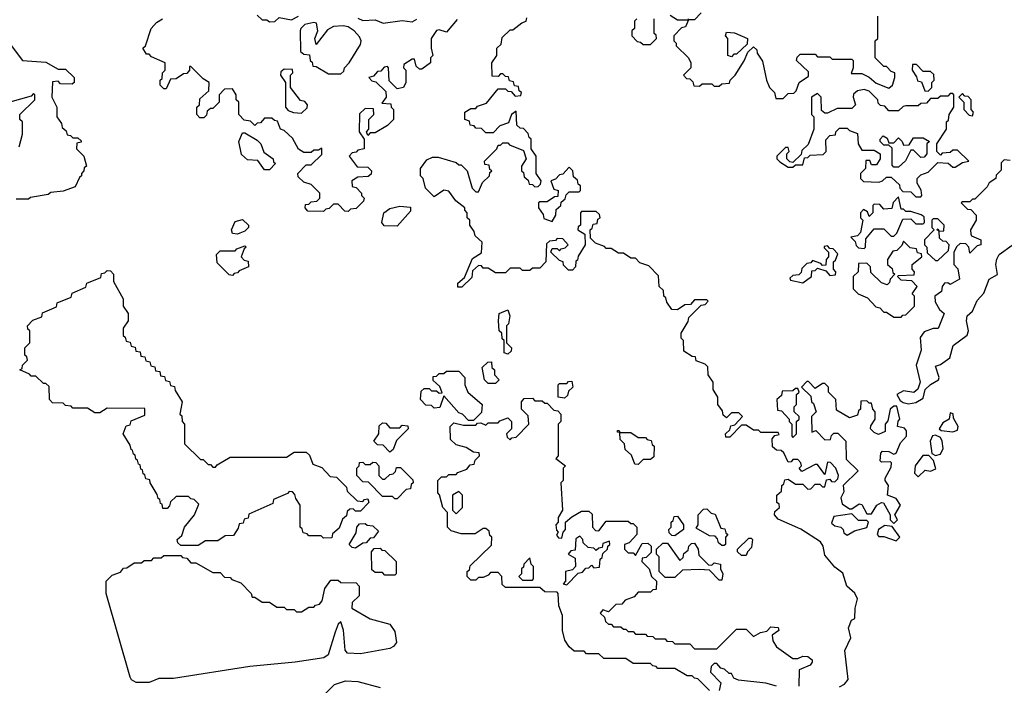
# Model space of a CAD drawing. Extents: x 2807299 to 2951576, y 860688 to 1033801.
# Tile 35 of 72: x 2835379 to 2839385, y 994171 to 996881. Entities that reach past the tile are written whole.
import ezdxf

# ---------------------------------------------------------------- set-up
doc = ezdxf.new("R2010")
doc.units = 0

msp = doc.modelspace()

# ---------------------------------------------------------------- linework, layer by layer
at = {"layer": '0CON10XD'}
for points in [[(2837158.3, 996881.7), (2837115, 996830), (2837085, 996840), (2837075, 996837.5), (2837052.5, 996805), (2837052.5, 996765), (2837060, 996735), (2837050, 996725), (2837050, 996705), (2837015, 996680), (2837005, 996680), (2836991.7, 996691.7), (2836985, 996720), (2836975, 996720), (2836941.7, 996698.3), (2836940, 996685), (2836950, 996675), (2836950, 996625), (2836940, 996605), (2836915, 996600), (2836881.7, 996631.7), (2836880, 996685), (2836875, 996690), (2836861.7, 996688.3), (2836848.3, 996671.7), (2836835, 996670), (2836818.3, 996651.7), (2836800, 996645), (2836811.7, 996631.7), (2836828.3, 996628.3), (2836868.3, 996588.3), (2836870, 996565), (2836851.7, 996541.7), (2836888.3, 996538.3), (2836890, 996525), (2836900, 996515), (2836900, 996475), (2836875, 996450), (2836825, 996420), (2836805, 996420), (2836795, 996410), (2836790, 996425), (2836800, 996435), (2836800, 996475), (2836820, 996495), (2836818.3, 996518.3), (2836785, 996520), (2836761.7, 996498.3), (2836760, 996425), (2836780, 996395), (2836780, 996355), (2836755, 996350), (2836748.3, 996341.7), (2836731.7, 996338.3), (2836720, 996325), (2836751.7, 996281.7), (2836795, 996280), (2836810, 996265), (2836808.3, 996251.7), (2836797, 996243), (2836755, 996240), (2836730, 996225), (2836731.7, 996201.7), (2836748.3, 996198.3), (2836770, 996175), (2836770, 996165), (2836780, 996155), (2836778.3, 996141.7), (2836748.3, 996111.7), (2836725, 996110), (2836715, 996100), (2836701.7, 996101.7), (2836675, 996130), (2836655, 996130), (2836638.3, 996111.7), (2836625, 996110), (2836615, 996100), (2836551.7, 996101.7), (2836540, 996115), (2836541.7, 996128.3), (2836555, 996130), (2836565, 996140), (2836588.3, 996141.7), (2836600, 996155), (2836600, 996175), (2836565, 996210), (2836535, 996220), (2836511.7, 996241.7), (2836510, 996255), (2836545, 996290), (2836565, 996290), (2836608.3, 996331.7), (2836608.3, 996358.3), (2836595, 996350), (2836575, 996350), (2836565, 996340), (2836535, 996340), (2836513.3, 996353.3), (2836488.3, 996398.3), (2836455, 996430), (2836440, 996435), (2836428.3, 996468.3), (2836415, 996470), (2836405, 996480), (2836375, 996480), (2836358.3, 996461.7), (2836345, 996460), (2836335, 996450), (2836318.3, 996468.3), (2836291.7, 996471.7), (2836270, 996495), (2836270, 996545), (2836260, 996555), (2836260, 996575), (2836245, 996600), (2836211.7, 996598.3), (2836190, 996575), (2836190, 996545), (2836165, 996520), (2836155, 996520), (2836141.7, 996508.3), (2836138.3, 996491.7), (2836128.3, 996481.7), (2836111.7, 996481.7), (2836100, 996495), (2836100, 996525), (2836110, 996535), (2836111.7, 996558.3), (2836148.3, 996591.7), (2836150, 996625), (2836125, 996640), (2836075, 996690), (2836070, 996690), (2836070, 996675), (2836058.3, 996661.7), (2836045, 996660), (2836015, 996640), (2835991.7, 996638.3), (2835975, 996600), (2835965, 996600), (2835950, 996615), (2835950, 996635), (2835958.3, 996641.7), (2835960, 996665), (2835970, 996675), (2835970, 996705), (2835915, 996730), (2835905, 996740), (2835895, 996740), (2835880, 996765), (2835890, 996775), (2835913.3, 996845), (2835935, 996870), (2835960, 996885)], [(2836345, 996900), (2836365, 996880), (2836385, 996880), (2836395, 996872.5), (2836417, 996873), (2836435, 996890), (2836485, 996880), (2836512.5, 996895)], [(2836755, 996887.5), (2836775, 996877.5), (2836825, 996880), (2836857, 996867), (2836935, 996877.5), (2836975, 996872.5), (2836995, 996882.5)], [(2838787, 994523), (2838777.1, 994547.1), (2838744.3, 994575), (2838727.5, 994627.5), (2838695, 994652.5), (2838655, 994701.2), (2838648, 994738), (2838637.5, 994755), (2838556.7, 994806.7), (2838465, 994847.5), (2838450, 994865), (2838451.7, 994878.3), (2838470, 994895), (2838468.3, 994908.3), (2838460, 994915), (2838460, 994945), (2838478.3, 994961.7), (2838480, 994985), (2838488.3, 994991.7), (2838491.7, 995008.3), (2838505, 995010), (2838535, 994990), (2838565, 994990), (2838585, 994970), (2838598.3, 994971.7), (2838615, 994990), (2838635, 994990), (2838645, 994980), (2838655, 994980), (2838661.7, 995008.3), (2838675, 995010), (2838681.7, 995001.7), (2838695, 995000), (2838708.3, 995011.7), (2838710, 995025), (2838700, 995055), (2838678.3, 995078.3), (2838665, 995080), (2838655, 995030), (2838625, 995070), (2838615, 995070), (2838561.7, 995041.7), (2838550, 995055), (2838560, 995065), (2838557, 995077), (2838545, 995090), (2838525, 995090), (2838518.3, 995081.7), (2838505, 995080), (2838488.3, 995118.3), (2838477, 995127), (2838458.3, 995128.3), (2838441.7, 995141.7), (2838440, 995175), (2838451.7, 995188.3), (2838468.3, 995191.7), (2838465, 995200), (2838395, 995200), (2838385, 995210), (2838365, 995210), (2838335, 995230), (2838315, 995230), (2838268.3, 995181.7), (2838251.7, 995181.7), (2838250, 995195), (2838268.3, 995211.7), (2838271.7, 995228.3), (2838288.3, 995231.7), (2838320, 995265), (2838305, 995280), (2838275, 995280), (2838255, 995260), (2838241.7, 995271.7), (2838238.3, 995288.3), (2838220, 995315), (2838220, 995345), (2838200, 995375), (2838200, 995405), (2838180, 995435), (2838178.3, 995468.3), (2838168.3, 995478.3), (2838131.7, 995491.7), (2838128.3, 995508.3), (2838115, 995510), (2838081.7, 995531.7), (2838080, 995575), (2838070, 995585), (2838070, 995605), (2838098.3, 995651.7), (2838101.7, 995668.3), (2838151.7, 995718.3), (2838168.3, 995721.7), (2838180, 995735), (2838175, 995740), (2838125, 995740), (2838108.3, 995721.7), (2838085, 995720), (2838055, 995700), (2838031.7, 995701.7), (2838011.7, 995731.7), (2838008.3, 995748.3), (2838000, 995755), (2837998.3, 995778.3), (2837980, 995795), (2837978.3, 995838.3), (2837938.3, 995878.3), (2837901.7, 995891.7), (2837885, 995910), (2837865, 995910), (2837835, 995930), (2837815, 995930), (2837785, 995950), (2837765, 995950), (2837758.3, 995958.3), (2837721.7, 995971.7), (2837701.7, 995991.7), (2837700, 996025), (2837708.3, 996031.7), (2837711.7, 996048.3), (2837728.3, 996051.7), (2837731.7, 996068.3), (2837740, 996075), (2837738.3, 996088.3), (2837725, 996100), (2837665, 996100), (2837660, 996095), (2837660, 996045), (2837651.7, 996038.3), (2837650, 996025), (2837678.3, 996008.3), (2837680, 995965), (2837651.7, 995918.3), (2837648.3, 995901.7), (2837641.7, 995898.3), (2837640, 995875), (2837628.3, 995861.7), (2837611.7, 995861.7), (2837591.7, 995881.7), (2837590, 995895), (2837575, 995900), (2837540, 995935), (2837545, 995950), (2837565, 995950), (2837575, 995940), (2837581.7, 995948.3), (2837598.3, 995951.7), (2837610, 995965), (2837588.3, 995988.3), (2837565, 995990), (2837558.3, 995981.7), (2837535, 995980), (2837521.7, 995968.3), (2837520, 995895), (2837495, 995870), (2837465, 995870), (2837455, 995860), (2837425, 995860), (2837415, 995870), (2837375, 995870), (2837355, 995850), (2837315, 995850), (2837285, 995870), (2837265, 995870), (2837258.3, 995878.3), (2837245, 995880), (2837221.7, 995858.3), (2837218.3, 995831.7), (2837178.3, 995791.7), (2837161.7, 995791.7), (2837161.7, 995808.3), (2837188.3, 995831.7), (2837221.7, 995908.3), (2837258.3, 995931.7), (2837260, 995975), (2837231.7, 996001.7), (2837228.3, 996018.3), (2837210, 996045), (2837210, 996065), (2837200, 996075), (2837200, 996095), (2837190, 996105), (2837190, 996115), (2837153.6, 996143.6), (2837125, 996182.5), (2837105, 996187.5), (2837065, 996160), (2837030, 996195), (2837020, 996235), (2837010, 996245), (2837010, 996275), (2837035, 996310), (2837058.3, 996321.7), (2837081.7, 996321.7), (2837155, 996300), (2837165, 996290), (2837175, 996290), (2837200, 996265), (2837220, 996195), (2837235, 996180), (2837245, 996180), (2837261.7, 996218.3), (2837290, 996245), (2837291.7, 996258.3), (2837300, 996265), (2837291.7, 996271.7), (2837288.3, 996288.3), (2837271.7, 996291.7), (2837270, 996305), (2837320, 996355), (2837325, 996370), (2837335, 996370), (2837345, 996380), (2837365, 996380), (2837371.7, 996371.7), (2837428.3, 996348.3), (2837440, 996315), (2837420, 996285), (2837420, 996265), (2837428.3, 996258.3), (2837431.7, 996241.7), (2837448.3, 996228.3), (2837451.7, 996211.7), (2837465, 996210), (2837475, 996200), (2837488.3, 996201.7), (2837498.3, 996211.7), (2837500, 996225), (2837480, 996255), (2837480, 996325), (2837460, 996355), (2837460, 996395), (2837451.7, 996401.7), (2837448.3, 996418.3), (2837428.3, 996438.3), (2837415, 996440), (2837401.7, 996451.7), (2837398.3, 996508.3), (2837380, 996495), (2837368.3, 996461.7), (2837331.7, 996448.3), (2837305, 996420), (2837275, 996420), (2837258.3, 996438.3), (2837235, 996440), (2837228.3, 996448.3), (2837211.7, 996451.7), (2837208.3, 996468.3), (2837190, 996475), (2837190, 996505), (2837215, 996520), (2837235, 996520), (2837241.7, 996528.3), (2837278.3, 996541.7), (2837325, 996600), (2837355, 996600), (2837365, 996590), (2837378.3, 996588.3), (2837395, 996570), (2837418.3, 996571.7), (2837420, 996585), (2837411.7, 996591.7), (2837408.3, 996608.3), (2837391.7, 996611.7), (2837388.3, 996628.3), (2837371.7, 996631.7), (2837368.3, 996648.3), (2837355, 996650), (2837345, 996660), (2837335, 996660), (2837325, 996650), (2837301.7, 996651.7), (2837300, 996705), (2837320, 996735), (2837320, 996765), (2837338.3, 996781.7), (2837341.7, 996808.3), (2837375, 996840), (2837385, 996840), (2837421.7, 996868.3), (2837440, 996875), (2837441.7, 996888.3)], [(2837890, 996885), (2837880, 996875), (2837880, 996845), (2837870, 996835), (2837870, 996815), (2837891.7, 996791.7), (2837905, 996790), (2837915, 996780), (2837945, 996780)], [(2837945, 996780), (2837970, 996805), (2837968.3, 996818.3), (2837960, 996825), (2837960, 996885)], [(2838025, 996900), (2838055, 996880), (2838100, 996880), (2838100, 996885)], [(2838151.7, 996908.3), (2838125, 996880), (2838100, 996880), (2838088.3, 996851.7), (2838071.7, 996848.3), (2838040, 996815), (2838040, 996795), (2838050, 996785), (2838050, 996775), (2838100, 996725), (2838110, 996705), (2838110, 996685), (2838080, 996655), (2838091.7, 996641.7), (2838105, 996640), (2838118.3, 996628.3), (2838121.7, 996611.7), (2838145, 996610), (2838155, 996620), (2838195, 996620), (2838205, 996610), (2838225, 996610), (2838235, 996620), (2838267, 996623), (2838270, 996635), (2838290, 996655), (2838327, 996713), (2838341.7, 996748.3), (2838365, 996770), (2838378.3, 996758.3), (2838380, 996745), (2838401.7, 996711.7), (2838417.5, 996635), (2838430, 996605), (2838450, 996585), (2838455, 996560), (2838485, 996560), (2838505, 996580), (2838528.3, 996581.7), (2838538.3, 996591.7), (2838550, 996625), (2838588.3, 996651.7), (2838588.3, 996668.3), (2838540, 996715), (2838541.7, 996728.3), (2838555, 996740), (2838615, 996740), (2838625, 996730), (2838675, 996730), (2838685, 996720), (2838765, 996720), (2838770, 996715), (2838770, 996685), (2838761.7, 996661.7), (2838805, 996662.5), (2838835, 996647.5), (2838863, 996623), (2838915, 996602.5), (2838930, 996615), (2838940, 996645), (2838940, 996665), (2838925, 996670), (2838905, 996690), (2838895, 996690), (2838860, 996725), (2838860, 996795), (2838870, 996805), (2838870, 996895)], [(2836685, 996660), (2836698.3, 996671.7), (2836700, 996685), (2836720, 996705), (2836765, 996780), (2836767.5, 996795), (2836760.7, 996810.7), (2836740, 996835), (2836715, 996851.2), (2836695, 996856.2), (2836655, 996853.3), (2836630.7, 996839.3), (2836585, 996780), (2836580, 996805), (2836592.5, 996835), (2836587, 996867), (2836575, 996870), (2836539.3, 996860.7), (2836522.5, 996845), (2836520, 996835), (2836521.7, 996751.7), (2836535, 996740), (2836558.3, 996738.3), (2836560, 996715), (2836568.3, 996708.3), (2836571.7, 996691.7), (2836585, 996690), (2836635, 996660), (2836685, 996660)], [(2838275, 996730), (2838260, 996735), (2838260, 996805), (2838250, 996815), (2838255, 996830), (2838287, 996827), (2838340, 996805), (2838338.3, 996781.7), (2838295, 996740), (2838285, 996740), (2838275, 996730)], [(2835336.4, 996786.4), (2835390, 996715), (2835485, 996707.5), (2835535, 996680), (2835565, 996680), (2835600, 996645), (2835600, 996625), (2835591.7, 996618.3), (2835545, 996620), (2835535, 996630), (2835511.7, 996628.3), (2835510, 996565), (2835530, 996525), (2835530, 996485), (2835548.3, 996458.3), (2835551.7, 996441.7), (2835568.3, 996428.3), (2835571.7, 996411.7), (2835585, 996410), (2835595, 996400), (2835615, 996400), (2835628.3, 996388.3), (2835628.3, 996381.7), (2835611.7, 996378.3), (2835610, 996355), (2835640, 996325), (2835650, 996285), (2835641.7, 996278.3), (2835640, 996265), (2835630, 996255), (2835630, 996245), (2835621.7, 996238.3), (2835605, 996200), (2835555, 996182.5), (2835505, 996177.5), (2835495, 996170), (2835423, 996157), (2835415, 996150)], [(2836525, 996500), (2836548.3, 996521.7), (2836550, 996535), (2836538.3, 996548.3), (2836521.7, 996551.7), (2836480, 996605), (2836480, 996655), (2836490, 996665), (2836488.3, 996678.3), (2836455, 996680), (2836441.7, 996668.3), (2836440, 996655), (2836460, 996625), (2836460, 996525), (2836471.7, 996511.7), (2836493, 996503), (2836525, 996500)], [(2839075, 996590), (2839090, 996605), (2839090, 996625), (2839100, 996635), (2839098.3, 996658.3), (2839085, 996670), (2839055, 996670), (2839028.3, 996698.3), (2839011.7, 996698.3), (2839010, 996675), (2839028.3, 996648.3), (2839031.7, 996631.7), (2839048.3, 996628.3), (2839061.7, 996591.7), (2839075, 996590)], [(2839045, 996160), (2839050, 996165), (2839047, 996187), (2839030, 996215), (2839030, 996235), (2839045, 996250), (2839075, 996260), (2839115, 996300), (2839157, 996297), (2839175, 996280), (2839185, 996280), (2839215, 996300), (2839240, 996305), (2839195, 996350), (2839175, 996350), (2839165, 996340), (2839132.5, 996337.5), (2839125, 996330), (2839110, 996345), (2839110, 996375), (2839150, 996435), (2839150, 996465), (2839158.3, 996471.7), (2839160, 996495), (2839180, 996525), (2839180, 996575), (2839175, 996580), (2839165, 996580), (2839155, 996570), (2839125, 996570), (2839115, 996560), (2839085, 996560), (2839068.3, 996541.7), (2839045, 996540), (2839035, 996530), (2838985, 996530), (2838973, 996527), (2838955, 996510), (2838915, 996510), (2838898.3, 996528.3), (2838881.7, 996531.7), (2838871.7, 996541.7), (2838870, 996555), (2838835, 996590), (2838815, 996596.7), (2838788.3, 996591.7), (2838771.7, 996578.3), (2838770, 996565), (2838780, 996535), (2838765, 996520), (2838705, 996520), (2838665, 996500), (2838655, 996500), (2838641.7, 996511.7), (2838640, 996565), (2838625, 996580), (2838600, 996565), (2838600, 996495), (2838610, 996485), (2838610, 996435), (2838587, 996373), (2838561.7, 996348.3), (2838558.3, 996331.7), (2838525, 996300), (2838511.7, 996301.7), (2838500, 996315), (2838500, 996335), (2838510, 996345), (2838505, 996360), (2838495, 996360), (2838460, 996325), (2838460, 996315), (2838471.7, 996301.7), (2838505, 996280), (2838525, 996280), (2838535, 996290), (2838565, 996290), (2838571.7, 996318.3), (2838585, 996320), (2838595, 996330), (2838648.3, 996331.7), (2838660, 996345), (2838658.3, 996391.7), (2838675, 996410), (2838698.3, 996411.7), (2838700, 996425), (2838715, 996440), (2838745, 996440), (2838755, 996430), (2838788.3, 996418.3), (2838790, 996375), (2838805, 996350), (2838855, 996350), (2838880, 996335), (2838880, 996315), (2838865, 996290), (2838845, 996290), (2838838.3, 996308.3), (2838821.7, 996308.3), (2838820, 996275), (2838800, 996255), (2838800, 996235), (2838811.7, 996221.7), (2838875, 996220), (2838890, 996225), (2838905, 996240), (2838925, 996240), (2838958.3, 996208.3), (2838960, 996195), (2838971.7, 996181.7), (2839005, 996180), (2839025, 996160), (2839045, 996160)], [(2835377, 996363), (2835390, 996415), (2835390, 996465), (2835380, 996475), (2835380, 996495), (2835440, 996555), (2835440, 996575), (2835435, 996580), (2835425, 996570), (2835305, 996536.2)], [(2839255, 996490), (2839260, 996505), (2839250, 996515), (2839250, 996555), (2839238.3, 996568.3), (2839225, 996570), (2839215, 996580), (2839200, 996565), (2839220, 996545), (2839220, 996515), (2839241.7, 996491.7), (2839255, 996490)], [(2836395, 996270), (2836375, 996270), (2836348.3, 996308.3), (2836305, 996310), (2836281.7, 996331.7), (2836270, 996385), (2836285, 996420), (2836295, 996420), (2836345, 996390), (2836360, 996375), (2836371.7, 996341.7), (2836410, 996315), (2836411.7, 996301.7), (2836420, 996295), (2836395, 996270)], [(2838955, 996280), (2838935, 996280), (2838928.3, 996288.3), (2838928.3, 996358.3), (2838915, 996370), (2838895, 996370), (2838880, 996385), (2838880, 996395), (2838891.7, 996408.3), (2838908.3, 996398.3), (2838915, 996380), (2838935, 996380), (2838955, 996400), (2838970, 996385), (2838975, 996370), (2838998.3, 996371.7), (2839015, 996400), (2839055, 996400), (2839080, 996385), (2839070, 996375), (2839070, 996335), (2839058.3, 996321.7), (2839045, 996320), (2839015, 996350), (2839005, 996350), (2838983, 996307), (2838955, 996280)], [(2837545, 996060), (2837560, 996085), (2837561.7, 996108.3), (2837580, 996125), (2837581.7, 996138.3), (2837598.3, 996151.7), (2837601.7, 996168.3), (2837615, 996180), (2837655, 996180), (2837660, 996185), (2837660, 996205), (2837651.7, 996211.7), (2837648.3, 996228.3), (2837631.7, 996241.7), (2837630, 996265), (2837615, 996280), (2837588.3, 996251.7), (2837575, 996250), (2837558.3, 996231.7), (2837540, 996225), (2837551.7, 996191.7), (2837570, 996185), (2837568.3, 996161.7), (2837555, 996160), (2837525, 996140), (2837495, 996140), (2837490, 996135), (2837490, 996115), (2837508.3, 996088.3), (2837511.7, 996071.7), (2837545, 996060)], [(2839408.3, 996308.3), (2839385, 996310), (2839371.7, 996298.3), (2839371.7, 996268.3), (2839351.7, 996248.3), (2839350, 996235), (2839323.3, 996216.7), (2839315, 996200), (2839265, 996150), (2839255, 996150), (2839245, 996140), (2839215, 996140), (2839210, 996135), (2839235, 996110), (2839248.3, 996108.3), (2839270, 996085), (2839270, 996065), (2839247.5, 996025), (2839248.3, 996008.3), (2839251.7, 996001.7), (2839290, 995985), (2839290, 995965), (2839275, 995960), (2839245, 995930), (2839240, 995955), (2839228.3, 995968.3), (2839205, 995970), (2839191.7, 995958.3), (2839180, 995935), (2839180, 995885), (2839196.4, 995866.4), (2839202.5, 995825), (2839165, 995802.5), (2839155, 995810), (2839141.7, 995808.3), (2839132.5, 995795), (2839130, 995775), (2839102.5, 995755), (2839103, 995733), (2839121.7, 995701.7), (2839140, 995685), (2839116, 995624), (2839095, 995623.3), (2839059.3, 995610.7), (2839043, 995587), (2839046.2, 995536.2), (2839026.2, 995475), (2839043.3, 995405), (2839032.5, 995377.5), (2839017, 995363), (2838975, 995370), (2838947.5, 995355), (2838960.7, 995330.7), (2838973, 995323), (2838995, 995317.5), (2839025, 995322.5)], [(2838815, 995950), (2838820, 995955), (2838821.7, 995988.3), (2838855, 996030), (2838895, 996030), (2838925, 996000), (2838935, 996000), (2838948.3, 996011.7), (2838971.7, 996068.3), (2839005, 996070), (2839025, 996050), (2839055, 996050), (2839060, 996055), (2839058.3, 996078.3), (2839047, 996087), (2839005, 996100), (2838985, 996100), (2838975, 996110), (2838965, 996110), (2838955, 996160), (2838933, 996137), (2838927, 996113), (2838895, 996110), (2838878.3, 996128.3), (2838855, 996130), (2838850, 996125), (2838850, 996095), (2838835, 996080), (2838828.3, 996098.3), (2838811.7, 996108.3), (2838800, 996095), (2838800, 996075), (2838810, 996065), (2838800, 996015), (2838788.3, 996001.7), (2838760, 995995), (2838778.3, 995978.3), (2838781.7, 995961.7), (2838791.7, 995951.7), (2838815, 995950)], [(2835415, 996150), (2835365, 996150)], [(2836915, 996040), (2836861.7, 996041.7), (2836852.5, 996055), (2836860, 996095), (2836885, 996112.5), (2836925, 996122.5), (2836968.3, 996118.3), (2836968.3, 996101.7), (2836915, 996040)], [(2836265, 996007.5), (2836245, 996010), (2836240, 996025), (2836255, 996060), (2836285, 996067.5), (2836310, 996045), (2836310, 996035), (2836295, 996020), (2836275, 996012.5), (2836265, 996007.5)], [(2839115, 995900), (2839158.3, 995941.7), (2839160, 995965), (2839148.3, 995978.3), (2839135, 995980), (2839121.7, 995991.7), (2839120, 996020), (2839110, 996025), (2839115, 996030), (2839120, 996020), (2839138.3, 996021.7), (2839140, 996045), (2839115, 996070), (2839095, 996070), (2839090, 996065), (2839090, 996035), (2839100, 996025), (2839060, 995985), (2839060, 995965), (2839070, 995955), (2839071.7, 995931.7), (2839105, 995900), (2839115, 995900)], [(2836245, 995840), (2836231.7, 995841.7), (2836181.7, 995891.7), (2836180, 995925), (2836195, 995940), (2836255, 995940), (2836261.7, 995948.3), (2836295, 995960), (2836300, 995955), (2836291.7, 995948.3), (2836280, 995915), (2836291.7, 995901.7), (2836308.3, 995898.3), (2836310, 995875), (2836271.7, 995858.3), (2836265, 995850), (2836251.7, 995848.3), (2836245, 995840)], [(2838565, 995810), (2838600, 995835), (2838601.7, 995858.3), (2838615, 995860), (2838625, 995870), (2838658.3, 995858.3), (2838675, 995840), (2838698.3, 995841.7), (2838700, 995855), (2838690, 995865), (2838690, 995895), (2838698.3, 995901.7), (2838708.3, 995928.3), (2838688.3, 995948.3), (2838675, 995950), (2838665, 995960), (2838651.7, 995958.3), (2838651.7, 995951.7), (2838670, 995935), (2838670, 995915), (2838660, 995905), (2838658.3, 995881.7), (2838645, 995880), (2838638.3, 995888.3), (2838605, 995900), (2838598.3, 995891.7), (2838581.7, 995888.3), (2838561.7, 995868.3), (2838558.3, 995851.7), (2838548.3, 995841.7), (2838525, 995840), (2838511.7, 995828.3), (2838515, 995820), (2838565, 995810)], [(2838965, 995670), (2838971.7, 995678.3), (2838985, 995680), (2839020, 995715), (2839020, 995755), (2839010, 995765), (2839030, 995795), (2839008.3, 995818.3), (2838965, 995820), (2838950, 995835), (2838955, 995840), (2839018.3, 995841.7), (2839020, 995855), (2839010, 995865), (2839010, 995885), (2839050, 995915), (2839048.3, 995928.3), (2839031.7, 995931.7), (2839028.3, 995948.3), (2839001.7, 995951.7), (2838975, 995980), (2838968.3, 995961.7), (2838948.3, 995941.7), (2838931.7, 995938.3), (2838910, 995905), (2838910, 995885), (2838928.3, 995868.3), (2838931.7, 995851.7), (2838940, 995845), (2838920, 995825), (2838918.3, 995811.7), (2838908.3, 995801.7), (2838885, 995810), (2838841.7, 995851.7), (2838840, 995875), (2838825, 995890), (2838791.7, 995888.3), (2838790, 995855), (2838770, 995835), (2838770, 995785), (2838790, 995765), (2838828.3, 995748.3), (2838861.7, 995711.7), (2838878.3, 995708.3), (2838895, 995690), (2838905, 995690), (2838935, 995670), (2838965, 995670)], [(2839025, 995322.5), (2839055, 995340), (2839062.5, 995375), (2839084.2, 995395.8), (2839117.5, 995415), (2839120, 995425), (2839105, 995470), (2839125, 995476.7), (2839163.3, 995505), (2839176.5, 995555), (2839233.4, 995596.6), (2839239.4, 995615), (2839231.8, 995655), (2839234.5, 995675), (2839256.1, 995693.9), (2839275, 995737.3), (2839301.9, 995768.1), (2839322.9, 995825), (2839356.7, 995843.3), (2839350.3, 995885), (2839355, 995905.8), (2839364.7, 995925.3), (2839417.5, 995962.5)], [(2836105, 994740), (2836035, 994740), (2836021.7, 994751.7), (2836020, 994765), (2836038.3, 994781.7), (2836050, 994815), (2836090, 994865), (2836108.3, 994908.3), (2836088.3, 994928.3), (2836075, 994930), (2836065, 994940), (2836015, 994940), (2835991.7, 994918.3), (2835988.3, 994901.7), (2835978.3, 994891.7), (2835961.7, 994891.7), (2835958.3, 994908.3), (2835951.7, 994911.7), (2835948.3, 994928.3), (2835941.7, 994931.7), (2835938.3, 994948.3), (2835910, 994995), (2835908.3, 995008.3), (2835891.7, 995011.7), (2835888.3, 995028.3), (2835881.7, 995031.7), (2835878.3, 995048.3), (2835871.7, 995051.7), (2835868.3, 995068.3), (2835861.7, 995071.7), (2835858.3, 995088.3), (2835851.7, 995091.7), (2835848.3, 995108.3), (2835841.7, 995111.7), (2835838.3, 995128.3), (2835831.7, 995131.7), (2835828.3, 995148.3), (2835800, 995195), (2835811.7, 995228.3), (2835828.3, 995231.7), (2835831.7, 995248.3), (2835888.3, 995271.7), (2835888.3, 995298.3), (2835735, 995300), (2835705, 995280), (2835685, 995280), (2835655, 995300), (2835595, 995300), (2835588.3, 995308.3), (2835565, 995310), (2835555, 995320), (2835511.7, 995321.7), (2835500, 995335), (2835498.3, 995388.3), (2835485, 995400), (2835475, 995400), (2835445, 995430), (2835425, 995430), (2835418.3, 995438.3), (2835380, 995455), (2835388.3, 995461.7), (2835390, 995475), (2835410, 995495), (2835408.3, 995508.3), (2835400, 995515), (2835400, 995545), (2835420, 995565), (2835420, 995615), (2835411.7, 995621.7), (2835410, 995635), (2835431.7, 995658.3), (2835468.3, 995671.7), (2835471.7, 995688.3), (2835528.3, 995711.7), (2835531.7, 995728.3), (2835588.3, 995751.7), (2835591.7, 995768.3), (2835648.3, 995791.7), (2835651.7, 995808.3), (2835708.3, 995831.7), (2835711.7, 995848.3), (2835725, 995850), (2835735, 995860), (2835748.3, 995858.3), (2835760, 995845), (2835760, 995815), (2835800, 995745), (2835800, 995715), (2835820, 995685), (2835820, 995655), (2835800, 995625), (2835800, 995595), (2835808.3, 995588.3), (2835811.7, 995571.7), (2835828.3, 995568.3), (2835831.7, 995551.7), (2835848.3, 995548.3), (2835851.7, 995531.7), (2835868.3, 995528.3), (2835871.7, 995511.7), (2835888.3, 995508.3), (2835891.7, 995491.7), (2835908.3, 995488.3), (2835911.7, 995471.7), (2835928.3, 995468.3), (2835931.7, 995451.7), (2835948.3, 995448.3), (2835951.7, 995431.7), (2835968.3, 995428.3), (2835971.7, 995411.7), (2835988.3, 995408.3), (2835991.7, 995391.7), (2836008.3, 995388.3), (2836011.7, 995371.7), (2836040, 995325), (2836030, 995275), (2836038.3, 995268.3), (2836040, 995245), (2836050, 995235), (2836050, 995155), (2836115, 995090), (2836125, 995090), (2836145, 995070), (2836155, 995070), (2836165, 995060), (2836175, 995060), (2836181.7, 995068.3), (2836235, 995100), (2836465, 995100), (2836495, 995120), (2836545, 995120), (2836558.3, 995108.3), (2836571.7, 995071.7), (2836608.3, 995058.3), (2836641.7, 995021.7), (2836668.3, 995018.3), (2836708.3, 994978.3), (2836711.7, 994961.7), (2836751.7, 994921.7), (2836775, 994920), (2836781.7, 994928.3), (2836795, 994930), (2836800, 994915), (2836765, 994880), (2836745, 994880), (2836735, 994890), (2836721.7, 994888.3), (2836711.7, 994878.3), (2836708.3, 994861.7), (2836691.7, 994848.3), (2836678.3, 994811.7), (2836651.7, 994788.3), (2836648.3, 994771.7), (2836615, 994770), (2836605, 994780), (2836555, 994780), (2836548.3, 994788.3), (2836531.7, 994791.7), (2836528.3, 994808.3), (2836520, 994815), (2836520, 994905), (2836501.7, 994931.7), (2836498.3, 994948.3), (2836488.3, 994958.3), (2836475, 994960), (2836468.3, 994951.7), (2836411.7, 994928.3), (2836408.3, 994911.7), (2836311.7, 994868.3), (2836308.3, 994851.7), (2836291.7, 994848.3), (2836288.3, 994831.7), (2836271.7, 994828.3), (2836268.3, 994811.7), (2836248.3, 994781.7), (2836215, 994780), (2836185, 994760), (2836135, 994760), (2836105, 994740)], [(2837365, 995520), (2837350, 995525), (2837350, 995575), (2837341.7, 995581.7), (2837340, 995605), (2837330, 995615), (2837327.5, 995655), (2837330, 995685), (2837365, 995700), (2837372.5, 995675), (2837367, 995643), (2837360, 995635), (2837360, 995565), (2837380, 995545), (2837378.3, 995531.7), (2837365, 995520)], [(2837315, 995400), (2837285, 995400), (2837270, 995415), (2837260, 995465), (2837283, 995487), (2837298.3, 995488.3), (2837300, 995465), (2837310, 995455), (2837310, 995435), (2837330, 995415), (2837315, 995400)], [(2837225, 995250), (2837205, 995250), (2837180, 995275), (2837165, 995280), (2837105, 995350), (2837088.3, 995301.7), (2837065, 995300), (2837055, 995310), (2837031.7, 995311.7), (2837010, 995335), (2837011.7, 995368.3), (2837025, 995380), (2837045, 995380), (2837055, 995370), (2837075, 995370), (2837085, 995360), (2837098.3, 995361.7), (2837088.3, 995388.3), (2837061.7, 995411.7), (2837061.7, 995428.3), (2837075, 995430), (2837085, 995440), (2837105, 995440), (2837115, 995450), (2837165, 995450), (2837190, 995425), (2837190, 995395), (2837202.5, 995365), (2837260, 995315), (2837258.3, 995281.7), (2837225, 995250)], [(2837595, 995340), (2837570, 995345), (2837570, 995395), (2837575, 995400), (2837605, 995400), (2837611.7, 995408.3), (2837625, 995410), (2837630, 995385), (2837611.7, 995368.3), (2837608.3, 995351.7), (2837595, 995340)], [(2838935, 994830), (2838950, 994845), (2838940, 994865), (2838963.3, 994905), (2838945, 994932.5), (2838910, 994945), (2838913.3, 994985), (2838900, 995005), (2838900, 995015), (2838925, 995060), (2838926.4, 995076.4), (2838921.7, 995081.7), (2838885, 995080), (2838880, 995085), (2838883, 995117), (2838890, 995125), (2838915, 995122.5), (2838935, 995112.5), (2838945, 995116.7), (2838962, 995158), (2838986.7, 995185), (2838987, 995207), (2838978.3, 995218.3), (2838950, 995225), (2838953, 995247), (2838960, 995255), (2838948.3, 995308.3), (2838935, 995307.5), (2838920, 995295), (2838911.7, 995248.3), (2838900, 995235), (2838900, 995205), (2838873, 995193), (2838855, 995200), (2838840, 995215), (2838841.7, 995228.3), (2838860, 995255), (2838860, 995285), (2838850, 995295), (2838845, 995320), (2838835, 995320), (2838825, 995330), (2838801.7, 995328.3), (2838800, 995295), (2838791.7, 995288.3), (2838788.3, 995271.7), (2838755, 995260), (2838701.7, 995291.7), (2838700, 995335), (2838670, 995365), (2838670, 995385), (2838655, 995400), (2838645, 995400), (2838615, 995380), (2838588.3, 995408.3), (2838581.7, 995408.3), (2838560, 995385), (2838598.3, 995348.3), (2838600, 995325), (2838608.3, 995318.3), (2838620, 995285), (2838600, 995265), (2838601.7, 995201.7), (2838618.3, 995208.3), (2838655, 995170), (2838678.3, 995171.7), (2838681.7, 995188.3), (2838691.7, 995198.3), (2838708.3, 995198.3), (2838740, 995165), (2838741.7, 995091.7), (2838790, 995045), (2838730, 994985), (2838731.7, 994958.3), (2838720, 994935), (2838725, 994910), (2838755, 994890), (2838765, 994890), (2838795, 994910), (2838805, 994907.5), (2838825, 994870), (2838845, 994870), (2838866.2, 994905), (2838885, 994916.2), (2838893.9, 994913.9), (2838920, 994865), (2838920, 994845), (2838935, 994830)], [(2838525, 995180), (2838540, 995195), (2838540, 995245), (2838550, 995255), (2838550, 995265), (2838530, 995285), (2838530, 995305), (2838540, 995315), (2838540, 995355), (2838550, 995365), (2838545, 995380), (2838535, 995380), (2838525, 995370), (2838481.7, 995368.3), (2838478.3, 995351.7), (2838460, 995335), (2838461.7, 995291.7), (2838478.3, 995288.3), (2838510, 995255), (2838510, 995245), (2838520, 995235), (2838520, 995185), (2838525, 995180)], [(2838185, 994150), (2838138.3, 994198.3), (2838125, 994200), (2838115, 994210), (2838095, 994210), (2838045, 994240), (2837975, 994240), (2837968.3, 994248.3), (2837955, 994250), (2837945, 994260), (2837875, 994260), (2837845, 994280), (2837755, 994280), (2837735, 994300), (2837685, 994300), (2837675, 994310), (2837635, 994310), (2837615, 994327.5), (2837597.5, 994355), (2837587.5, 994395), (2837587.5, 994455), (2837572.5, 994495), (2837570, 994545), (2837565, 994550), (2837515, 994552.5), (2837495, 994570), (2837355, 994570), (2837341.7, 994581.7), (2837340, 994615), (2837325, 994630), (2837295, 994630), (2837285, 994620), (2837265, 994610), (2837245, 994610), (2837235, 994600), (2837215, 994600), (2837200, 994615), (2837200, 994635), (2837208.3, 994641.7), (2837211.7, 994658.3), (2837298.3, 994741.7), (2837300, 994775), (2837291.7, 994781.7), (2837288.3, 994798.3), (2837275, 994810), (2837265, 994810), (2837231.7, 994788.3), (2837175, 994787.5), (2837135, 994800), (2837120, 994815), (2837120, 994875), (2837100, 994895), (2837087, 994947), (2837080, 994955), (2837080, 995005), (2837095, 995020), (2837115, 995020), (2837125, 995030), (2837155, 995030), (2837161.7, 995038.3), (2837198.3, 995051.7), (2837211.7, 995068.3), (2837228.3, 995071.7), (2837231.7, 995088.3), (2837250, 995105), (2837248.3, 995118.3), (2837225, 995120), (2837195, 995140), (2837155, 995150), (2837131.7, 995171.7), (2837130, 995225), (2837145, 995240), (2837185, 995230), (2837235, 995230), (2837241.7, 995238.3), (2837255, 995240), (2837275, 995230), (2837285, 995240), (2837325, 995240), (2837331.7, 995248.3), (2837365, 995260), (2837380, 995245), (2837380, 995215), (2837360, 995195), (2837361.7, 995181.7), (2837375, 995170), (2837381.7, 995178.3), (2837398.3, 995181.7), (2837450, 995235), (2837448.3, 995268.3), (2837420, 995295), (2837420, 995325), (2837431.7, 995338.3), (2837465, 995340), (2837475, 995330), (2837505, 995330), (2837515, 995320), (2837525, 995320), (2837551.7, 995291.7), (2837568.3, 995288.3), (2837580, 995275), (2837580, 995245), (2837570, 995235), (2837570, 995105), (2837560, 995095), (2837600, 995065), (2837590, 995055), (2837590, 995005), (2837580, 994995), (2837587.5, 994885), (2837570, 994855), (2837570, 994835), (2837560, 994825), (2837563, 994803), (2837570, 994795), (2837563, 994783), (2837571.7, 994771.7), (2837585, 994770), (2837590, 994795), (2837600, 994805), (2837600, 994835), (2837625, 994857.5), (2837665, 994880), (2837695, 994880), (2837708.3, 994868.3), (2837710, 994815), (2837721.7, 994801.7), (2837735, 994800), (2837765, 994840), (2837855, 994840), (2837865, 994830), (2837875, 994830), (2837890, 994815), (2837890, 994785), (2837858.3, 994751.7), (2837840, 994745), (2837840, 994725), (2837855, 994710), (2837875, 994710), (2837885, 994700), (2837911.7, 994748.3), (2837935, 994750), (2837948.3, 994738.3), (2837948.3, 994711.7), (2837928.3, 994691.7), (2837911.7, 994688.3), (2837910, 994675), (2837940, 994645), (2837950, 994615), (2837970, 994595), (2837968.3, 994561.7), (2837955, 994560), (2837945, 994550), (2837895, 994550), (2837878.3, 994531.7), (2837841.7, 994518.3), (2837828.3, 994501.7), (2837805, 994500), (2837775, 994470), (2837751.7, 994478.3), (2837740, 994465), (2837758.3, 994448.3), (2837761.7, 994431.7), (2837775, 994420), (2837785, 994420), (2837795, 994410), (2837825, 994410), (2837835, 994400), (2837845, 994400), (2837855, 994390), (2837875, 994390), (2837885, 994380), (2837925, 994380), (2837931.7, 994371.7), (2837955, 994370), (2837965, 994360), (2838005, 994360), (2838011.7, 994351.7), (2838035, 994350), (2838045, 994340), (2838105, 994340), (2838125, 994320), (2838215, 994320), (2838295, 994400), (2838335, 994400), (2838365, 994370), (2838393, 994387), (2838418.3, 994391.7), (2838435, 994410), (2838465, 994406.7), (2838467.5, 994395), (2838440, 994375), (2838443, 994353), (2838458, 994328), (2838525, 994280), (2838545, 994280), (2838565, 994290), (2838585, 994288), (2838603.3, 994275), (2838603.8, 994265), (2838595, 994254), (2838550, 994235), (2838548.3, 994168.3)], [(2839175, 995203.3), (2839195, 995210), (2839197.5, 995225), (2839178.3, 995258.3), (2839177, 995277), (2839165, 995280), (2839160, 995255), (2839135, 995240), (2839120, 995215), (2839128.3, 995208.3), (2839175, 995203.3)], [(2836885, 995120), (2836858.3, 995148.3), (2836835, 995150), (2836820, 995165), (2836840, 995195), (2836841.7, 995228.3), (2836855, 995240), (2836868.3, 995238.3), (2836885, 995220), (2836925, 995220), (2836935, 995230), (2836958.3, 995228.3), (2836960, 995215), (2836911.7, 995168.3), (2836898.3, 995131.7), (2836885, 995120)], [(2837895, 995070), (2837881.7, 995071.7), (2837868.3, 995108.3), (2837841.7, 995131.7), (2837840, 995155), (2837821.7, 995171.7), (2837820, 995200), (2837811.7, 995201.7), (2837811.7, 995208.3), (2837818.3, 995208.3), (2837820, 995200), (2837865, 995200), (2837895, 995180), (2837925, 995180), (2837931.7, 995171.7), (2837948.3, 995168.3), (2837951.7, 995151.7), (2837960, 995145), (2837958.3, 995101.7), (2837945, 995090), (2837915, 995090), (2837895, 995070)], [(2839105, 995107.5), (2839125, 995112.5), (2839136.7, 995135), (2839132.5, 995165), (2839125, 995180), (2839105, 995190), (2839093, 995187), (2839083.3, 995165), (2839090, 995115), (2839105, 995107.5)], [(2836915, 994930), (2836905, 994930), (2836895, 994940), (2836855, 994940), (2836798.3, 994998.3), (2836775, 995000), (2836750, 995025), (2836750, 995055), (2836760, 995065), (2836761.7, 995078.3), (2836775, 995080), (2836785, 995070), (2836805, 995070), (2836815, 995080), (2836828.3, 995078.3), (2836840, 995065), (2836840, 995025), (2836855, 995010), (2836865, 995010), (2836885, 995030), (2836898.3, 995031.7), (2836908.3, 995041.7), (2836911.7, 995058.3), (2836928.3, 995058.3), (2836978.3, 995008.3), (2836980, 994995), (2836971.7, 994988.3), (2836968.3, 994971.7), (2836951.7, 994968.3), (2836915, 994930)], [(2839035, 995020), (2839063.3, 995046.7), (2839085, 995043.3), (2839107, 995053), (2839097, 995087), (2839077.5, 995107.5), (2839053.6, 995106.4), (2839022.5, 995065), (2839020, 995035), (2839035, 995020)], [(2837155, 994870), (2837180, 994895), (2837180, 994945), (2837165, 994960), (2837140, 994945), (2837140, 994885), (2837155, 994870)], [(2838245, 994740), (2838235, 994740), (2838221.7, 994751.7), (2838218.3, 994768.3), (2838208.3, 994778.3), (2838185, 994780), (2838131.7, 994811.7), (2838140, 994825), (2838140, 994865), (2838161.7, 994888.3), (2838175, 994890), (2838191.7, 994871.7), (2838208.3, 994868.3), (2838231.7, 994811.7), (2838248.3, 994808.3), (2838251.7, 994791.7), (2838260, 994785), (2838250, 994775), (2838250, 994745), (2838245, 994740)], [(2838045, 994780), (2838031.7, 994781.7), (2838021.7, 994791.7), (2838020, 994805), (2838030, 994815), (2838030, 994835), (2838038.3, 994841.7), (2838041.7, 994858.3), (2838055, 994860), (2838080, 994825), (2838080, 994805), (2838045, 994780)], [(2838745, 994782.5), (2838775, 994800), (2838825, 994813.3), (2838832.5, 994835), (2838825, 994842.5), (2838791.7, 994841.7), (2838765, 994870), (2838691.7, 994858.3), (2838681.7, 994831.7), (2838695, 994820), (2838720, 994815), (2838730, 994805), (2838731.7, 994791.7), (2838745, 994782.5)], [(2836745, 994730), (2836731.7, 994731.7), (2836720, 994745), (2836748.3, 994791.7), (2836750, 994815), (2836761.7, 994828.3), (2836785, 994830), (2836793, 994823), (2836815, 994820), (2836838.3, 994798.3), (2836818.3, 994771.7), (2836805, 994770), (2836788.3, 994751.7), (2836775, 994750), (2836745, 994730)], [(2838945, 994760), (2838960, 994775), (2838928.3, 994818.3), (2838898.3, 994821.7), (2838872.5, 994805), (2838867.5, 994785), (2838875, 994777.5), (2838895, 994776.7), (2838945, 994760)], [(2837605, 994580), (2837651.7, 994628.3), (2837668.3, 994631.7), (2837681.7, 994648.3), (2837695, 994650), (2837705, 994660), (2837715, 994650), (2837738.3, 994651.7), (2837740, 994685), (2837748.3, 994691.7), (2837751.7, 994708.3), (2837770, 994725), (2837771.7, 994738.3), (2837780, 994745), (2837778.3, 994758.3), (2837751.7, 994748.3), (2837748.3, 994731.7), (2837735, 994730), (2837725, 994720), (2837715, 994730), (2837691.7, 994731.7), (2837671.7, 994751.7), (2837670, 994765), (2837658.3, 994778.3), (2837641.7, 994768.3), (2837638.3, 994721.7), (2837621.7, 994718.3), (2837610, 994705), (2837638.3, 994688.3), (2837640, 994655), (2837628.3, 994641.7), (2837600, 994635), (2837600, 994595), (2837590, 994585), (2837605, 994580)], [(2838335, 994700), (2838315, 994700), (2838300, 994715), (2838300, 994725), (2838345, 994770), (2838355, 994770), (2838360, 994765), (2838357, 994733), (2838340, 994715), (2838335, 994700)], [(2836905, 994620), (2836865, 994620), (2836855, 994630), (2836825, 994630), (2836811.7, 994641.7), (2836810, 994715), (2836821.7, 994728.3), (2836845, 994730), (2836851.7, 994721.7), (2836865, 994720), (2836910, 994675), (2836910, 994625), (2836905, 994620)], [(2838235, 994600), (2838225, 994600), (2838185, 994640), (2838145, 994642.5), (2838075, 994640), (2838045, 994610), (2838005, 994610), (2837980, 994635), (2837980, 994695), (2837970, 994705), (2837970, 994725), (2837995, 994750), (2838015, 994750), (2838065, 994680), (2838078.3, 994691.7), (2838081.7, 994708.3), (2838098.3, 994721.7), (2838101.7, 994738.3), (2838111.7, 994748.3), (2838125, 994750), (2838140, 994725), (2838141.7, 994701.7), (2838181.7, 994661.7), (2838195, 994660), (2838205, 994670), (2838230, 994665), (2838230, 994645), (2838240, 994625), (2838235, 994600)], [(2835852.7, 994182.7), (2835834.3, 994194.3), (2835828.8, 994205), (2835730, 994545), (2835730, 994595), (2835755, 994620), (2835788.3, 994631.7), (2835801.7, 994648.3), (2835815, 994650), (2835845, 994670), (2835875, 994670), (2835885, 994680), (2835915, 994680), (2835925, 994690), (2835955, 994690), (2835965, 994700), (2836035, 994700), (2836041.7, 994691.7), (2836058.3, 994688.3), (2836075, 994670), (2836095, 994670), (2836165, 994630), (2836195, 994630), (2836211.7, 994611.7), (2836235, 994610), (2836241.7, 994601.7), (2836278.3, 994588.3), (2836320, 994545), (2836325, 994530), (2836335, 994530), (2836365, 994510), (2836395, 994510), (2836425, 994490), (2836455, 994490), (2836465, 994480), (2836495, 994480), (2836505, 994470), (2836525, 994470), (2836555, 994490), (2836575, 994490), (2836581.7, 994498.3), (2836598.3, 994501.7), (2836610, 994515), (2836620, 994565), (2836645, 994600), (2836675, 994600), (2836685, 994590), (2836748.3, 994588.3), (2836760, 994575), (2836760, 994535), (2836731.7, 994508.3), (2836730, 994485), (2836805, 994442.5), (2836885, 994420), (2836905, 994390), (2836912, 994345), (2836900.3, 994329.7), (2836885, 994321.9), (2836765, 994299.1), (2836712.6, 994302.6), (2836702.5, 994315), (2836695.9, 994395.9), (2836685, 994430), (2836675, 994420), (2836662.7, 994387.3), (2836634.5, 994295.5), (2836616.6, 994283.4), (2836500, 994265), (2836315, 994247.7), (2836005, 994199.7), (2835945, 994199.3), (2835905, 994183.2), (2835852.7, 994182.7)], [(2837465, 994600), (2837470, 994605), (2837470, 994655), (2837460, 994665), (2837455, 994690), (2837430, 994665), (2837428.3, 994651.7), (2837420, 994645), (2837420, 994625), (2837410, 994615), (2837425, 994600), (2837465, 994600)], [(2838714.2, 994165.8), (2838734.1, 994175.9), (2838750, 994195), (2838736.4, 994313.6), (2838760, 994365), (2838751.2, 994405), (2838763.9, 994436.1), (2838777, 994443), (2838777.5, 994485), (2838787, 994523)], [(2838458.3, 994168.3), (2838415, 994180), (2838303, 994193), (2838285, 994200), (2838275, 994220), (2838265, 994220), (2838247, 994237), (2838231.7, 994241.7), (2838215, 994260), (2838205, 994260), (2838191.7, 994248.3), (2838190, 994225), (2838231.7, 994181.7), (2838225, 994150)], [(2836615, 994130), (2836660, 994175), (2836705, 994190), (2836755, 994186.7), (2836845, 994162.5)]]:
    msp.add_lwpolyline(points, dxfattribs=at)

doc.saveas('drawing.dxf')
